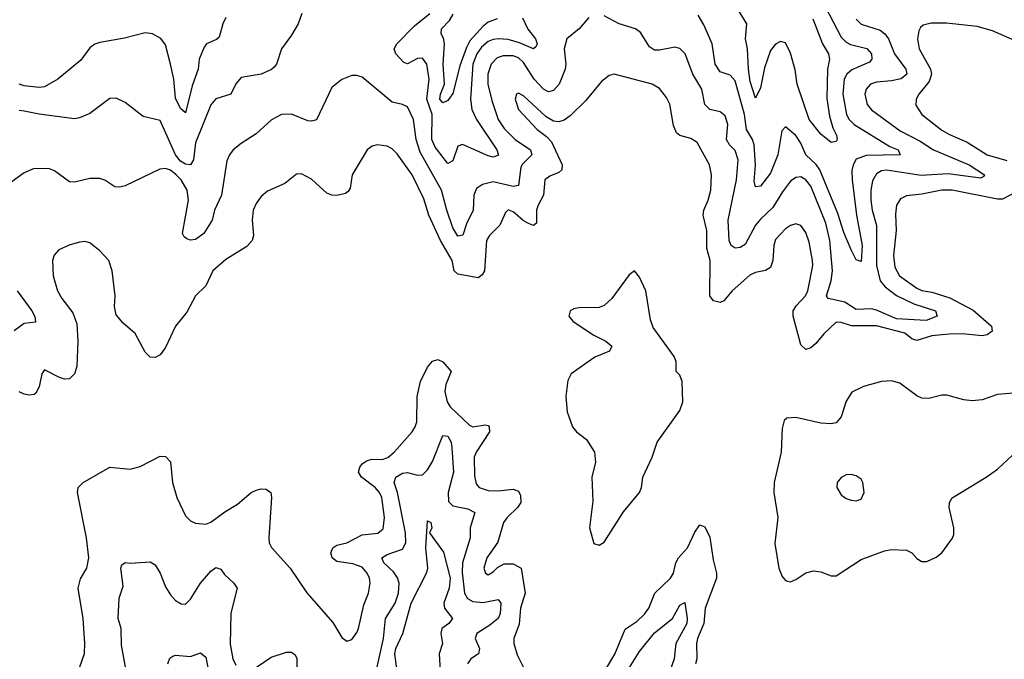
# Model space of a CAD drawing. Header units: inches. Extents: x 1843162 to 1959474, y 907081 to 1016326.
# Tile 216 of 256: x 1872972 to 1876877, y 1005648 to 1008186. Entities that reach past the tile are written whole.
import ezdxf

# ---------------------------------------------------------------- set-up
doc = ezdxf.new("R2010")
doc.units = ezdxf.units.IN
doc.header["$MEASUREMENT"] = 0
doc.layers.add('B8070', color=7, linetype='Continuous')

msp = doc.modelspace()

# ---------------------------------------------------------------- linework, layer by layer
at = {"layer": 'B8070', "color": 5}
for points, elevation in [([(1876150.6, 1008270), (1876230, 1008117), (1876250, 1008097.2), (1876267.4, 1008087.4), (1876332, 1008072), (1876350.6, 1008050), (1876352.5, 1008030), (1876342.1, 1008017.9), (1876272.8, 1007987.2), (1876253.3, 1007970), (1876242.1, 1007950), (1876236.4, 1007890), (1876251.8, 1007810), (1876262.2, 1007790), (1876281.6, 1007770), (1876422.7, 1007682.7), (1876456.9, 1007670), (1876463.8, 1007650), (1876330, 1007647.1), (1876290, 1007631.9), (1876278, 1007610), (1876273.1, 1007586.9), (1876273.5, 1007550), (1876291.5, 1007410), (1876314.2, 1007290), (1876310, 1007227), (1876290, 1007232.4), (1876270, 1007273), (1876241.3, 1007341.3), (1876217.2, 1007417.2), (1876145.6, 1007590), (1876131.1, 1007611.1), (1876090.2, 1007650.2), (1876070, 1007695.7), (1876050, 1007726.4), (1876010, 1007760.5), (1875995.6, 1007744.4), (1875979.5, 1007650), (1875950, 1007577.3), (1875910, 1007524.9), (1875890, 1007522.6), (1875885.8, 1007545.8), (1875891.1, 1007608.9), (1875885.6, 1007690), (1875878.8, 1007710), (1875854.2, 1007750), (1875846.3, 1007810), (1875810, 1007942.9), (1875790, 1007966), (1875750, 1007978.5), (1875730, 1008009.8), (1875718.4, 1008090), (1875685.9, 1008165.9), (1875663.8, 1008203.8)], 540), ([(1876118.5, 1008190), (1876156.9, 1008090), (1876179.8, 1008050), (1876184.3, 1008030), (1876175.8, 1007990), (1876173.1, 1007873.1), (1876183.8, 1007803.8), (1876196.8, 1007756.8), (1876212.3, 1007727.7), (1876214.9, 1007710), (1876210, 1007702.4), (1876190, 1007698), (1876150, 1007732.2), (1876103.4, 1007790), (1876056.1, 1007930), (1876047.5, 1007987.5), (1876030, 1008053.7), (1876010, 1008093.6), (1875990, 1008099.4), (1875970, 1008088.8), (1875950, 1008064.3), (1875925.6, 1007994.4), (1875910, 1007915.1), (1875890, 1007874.7), (1875870, 1007940.5), (1875862.3, 1007990), (1875858.2, 1008070), (1875851.2, 1008110), (1875856.1, 1008170), (1875810, 1008245.1)], 520), ([(1875230, 1008195.1), (1875190.7, 1008149.3), (1875142.4, 1008110), (1875131.8, 1008070), (1875138, 1008010), (1875135.8, 1007990), (1875112.1, 1007930), (1875090, 1007905.6), (1875070, 1007899.9), (1875050, 1007909.9), (1875012.7, 1007950), (1874970, 1008016.7), (1874950, 1008035.3), (1874930, 1008042.5), (1874890, 1008042.9), (1874865.7, 1008034.3), (1874842, 1008010), (1874829.4, 1007970), (1874829.4, 1007930), (1874845, 1007865), (1874870.4, 1007790.4), (1874893.8, 1007753.8), (1874937.5, 1007710), (1874998.6, 1007670), (1875003.2, 1007650), (1874966.7, 1007613.3), (1874959.8, 1007600.2), (1874950, 1007528.2), (1874930, 1007524.3), (1874850, 1007542), (1874807.5, 1007532.5), (1874784.3, 1007515.8), (1874774, 1007490), (1874771.3, 1007430), (1874743.7, 1007376.3), (1874729.2, 1007330.8), (1874710, 1007327), (1874690, 1007359.8), (1874665.7, 1007430), (1874645.2, 1007510), (1874560.2, 1007660.2), (1874545.3, 1007710), (1874533.6, 1007790), (1874510, 1007840.4), (1874490, 1007849.7), (1874450, 1007858.7), (1874330, 1007958), (1874310, 1007965.1), (1874290, 1007964.2), (1874250, 1007948.7), (1874210, 1007917.4), (1874150, 1007788.3), (1874130, 1007783.1), (1874114.8, 1007785.2), (1874050, 1007810.8), (1874010, 1007809.8), (1873971, 1007789), (1873910, 1007733), (1873850, 1007695.1), (1873819.3, 1007670), (1873804.2, 1007650), (1873793.8, 1007626.2), (1873772.2, 1007490), (1873745.1, 1007430), (1873735.4, 1007390), (1873702.1, 1007337.9), (1873670, 1007313.7), (1873650, 1007311.3), (1873635.8, 1007315.8), (1873624, 1007324), (1873617.6, 1007337.6), (1873641.1, 1007470), (1873637, 1007510), (1873612.2, 1007550), (1873593.2, 1007570), (1873570, 1007588.2), (1873550, 1007595.7), (1873527.5, 1007592.5), (1873390, 1007526.2), (1873370, 1007521.1), (1873350, 1007523), (1873310, 1007549.6), (1873290, 1007556.3), (1873250, 1007555.8), (1873190, 1007541.1), (1873170, 1007543.1), (1873110, 1007586.2), (1873090, 1007594.7), (1873030, 1007595.1), (1872990, 1007578.3), (1872895.3, 1007510)], 560), ([(1874091.2, 1008210), (1874076.2, 1008170), (1874050, 1008124.2), (1874010.2, 1008069.8), (1873991.3, 1008010), (1873982, 1007998), (1873971.2, 1007988.8), (1873930, 1007970.5), (1873850, 1007956.2), (1873830, 1007931.1), (1873810.1, 1007889.9), (1873750, 1007871.5), (1873730, 1007848.6), (1873670, 1007696.9), (1873661.3, 1007630), (1873650.1, 1007609.9), (1873630, 1007612.1), (1873610, 1007624.3), (1873590, 1007649.1), (1873530, 1007786.2), (1873461.8, 1007801.8), (1873390, 1007858), (1873354.9, 1007874.9), (1873330, 1007873), (1873250, 1007813.7), (1873210, 1007796), (1873190, 1007792.1), (1873050, 1007810.6), (1872990, 1007823.5), (1872970, 1007825.6)], 540), ([(1873790, 1008194.3), (1873778.2, 1008170), (1873763.8, 1008116.2), (1873753.2, 1008106.8), (1873713.6, 1008090), (1873703.6, 1008076.4), (1873683.9, 1008030), (1873679.8, 1007990), (1873656.7, 1007923.3), (1873630, 1007817), (1873610, 1007833.6), (1873590, 1007874), (1873583.2, 1007950), (1873570, 1008009.7), (1873550, 1008086), (1873531.8, 1008111.8), (1873499.6, 1008130), (1873470, 1008133.6), (1873387.8, 1008112.2), (1873290, 1008095.5), (1873270, 1008089), (1873250, 1008074.6), (1873214.7, 1008025.3), (1873123.5, 1007950), (1873070, 1007920.1), (1873050, 1007916.9), (1872990, 1007924), (1872970, 1007930.3)], 520), ([(1874966.1, 1008193.9), (1874988.1, 1008148.1), (1875017.5, 1008110), (1875024.2, 1008090), (1875020.2, 1008079.8), (1875010, 1008069.9), (1874954.7, 1008094.7), (1874910, 1008106.8), (1874870, 1008110.3), (1874850, 1008107.1), (1874830, 1008099), (1874803.5, 1008076.5), (1874785.7, 1008050), (1874770, 1008009.6), (1874760.6, 1007870), (1874765.6, 1007830), (1874783.4, 1007790), (1874865.2, 1007670), (1874871.1, 1007648.9), (1874850, 1007640.9), (1874830, 1007646.1), (1874728.8, 1007691.2), (1874710, 1007683.5), (1874690, 1007625.6), (1874670, 1007615.8), (1874620.1, 1007680.1), (1874607.4, 1007710), (1874608.2, 1007810), (1874586.8, 1007870), (1874596.1, 1007950), (1874587.1, 1008010), (1874570, 1008033.8), (1874550, 1008032.5), (1874510, 1008011.2), (1874495.8, 1008015.8), (1874464.5, 1008050), (1874457.9, 1008070), (1874468, 1008090), (1874537.9, 1008162.1), (1874599, 1008210)], 540), ([(1874866, 1008190), (1874830, 1008176.2), (1874810, 1008160.1), (1874757.7, 1008102.3), (1874743.7, 1008076.3), (1874717.6, 1008002.4), (1874690, 1007892.9), (1874670, 1007865.8), (1874650, 1007856.7), (1874638.8, 1007870), (1874640.9, 1007890), (1874657.5, 1007930), (1874651.8, 1008010), (1874657.4, 1008090), (1874653.3, 1008113.3), (1874643.5, 1008130), (1874645.7, 1008150), (1874676.8, 1008183.2), (1874691.7, 1008208.3)], 520), ([(1876290, 1008188.4), (1876310, 1008168.8), (1876384.5, 1008144.5), (1876403.2, 1008130), (1876417.5, 1008110), (1876441.4, 1008050), (1876487.3, 1007990), (1876490.1, 1007970), (1876468.1, 1007951.9), (1876430, 1007943.1), (1876370, 1007937.5), (1876347.1, 1007930), (1876329.2, 1007910.8), (1876323.9, 1007890), (1876333.1, 1007850), (1876350, 1007828.8), (1876464.6, 1007744.6), (1876543.8, 1007703.8), (1876596.8, 1007670), (1876738.2, 1007610), (1876799, 1007570), (1876796.7, 1007563.3), (1876783, 1007557), (1876654.2, 1007574.2), (1876547.1, 1007567.1), (1876410, 1007589), (1876390, 1007586.1), (1876370, 1007574), (1876354.1, 1007545.9), (1876347.7, 1007510), (1876348.3, 1007470), (1876353.3, 1007430), (1876370.1, 1007369.9), (1876370.8, 1007210), (1876384.7, 1007150), (1876405.3, 1007125.3), (1876450, 1007091.7), (1876518.3, 1007058.3), (1876604, 1007030), (1876611.3, 1007010), (1876567.4, 1006992.6), (1876450, 1006999.3), (1876370, 1007033.9), (1876350, 1007038), (1876290, 1007035.9), (1876244.8, 1007064.8), (1876179.2, 1007079.2), (1876171.8, 1007090), (1876191, 1007150), (1876196, 1007190), (1876184.8, 1007310), (1876170, 1007378.3), (1876110, 1007525.8), (1876090, 1007550.5), (1876070, 1007561.9), (1876050, 1007559.8), (1876030, 1007544.8), (1875997.3, 1007502.7), (1875959.7, 1007440.3), (1875910, 1007395), (1875891.1, 1007370), (1875850, 1007293.5), (1875830, 1007282.3), (1875810, 1007279.3), (1875794.3, 1007290), (1875786.5, 1007310), (1875782.3, 1007390), (1875815.6, 1007550), (1875821.3, 1007630), (1875810, 1007666.6), (1875787.2, 1007690), (1875776.1, 1007710), (1875780.3, 1007770), (1875770, 1007805), (1875750, 1007820.2), (1875709.4, 1007829.4), (1875690, 1007849.7), (1875677.6, 1007910), (1875642.6, 1007970), (1875611.2, 1008050), (1875590, 1008071.6), (1875570, 1008076.8), (1875510, 1008064.5), (1875490, 1008065.7), (1875470, 1008078.4), (1875434.6, 1008134.6), (1875415.1, 1008150), (1875349.3, 1008169.3), (1875290, 1008201.5)], 560), ([(1876930, 1008097.6), (1876830, 1008142.3), (1876770, 1008159.5), (1876648.3, 1008171.7), (1876587.6, 1008172.4), (1876555.3, 1008164.7), (1876544.5, 1008155.5), (1876538, 1008142), (1876533.7, 1008110), (1876539.8, 1008070), (1876584.1, 1007990), (1876588.1, 1007970), (1876579.2, 1007940.8), (1876538.3, 1007890), (1876527.7, 1007870), (1876526.8, 1007846.8), (1876550.2, 1007810), (1876630, 1007747.8), (1876659.7, 1007730), (1876730, 1007700.1), (1876810, 1007649.2), (1876887.2, 1007627.2)], 580), ([(1876933.4, 1007506.6), (1876870, 1007473.6), (1876850, 1007473.4), (1876671.1, 1007508.9), (1876630.1, 1007509.9), (1876550, 1007493.2), (1876490, 1007486.8), (1876465.3, 1007474.7), (1876450.1, 1007449.9), (1876446, 1007413.9), (1876448.8, 1007350), (1876438.5, 1007250), (1876443.6, 1007203.6), (1876461, 1007170), (1876530, 1007120.3), (1876550, 1007111.2), (1876590, 1007104.1), (1876661.8, 1007081.8), (1876753.7, 1007033.7), (1876826.2, 1006970), (1876829.1, 1006950), (1876810, 1006935.9), (1876790, 1006931.9), (1876710, 1006939.9), (1876658.5, 1006938.5), (1876590, 1006931.6), (1876530, 1006912.3), (1876510, 1006919.6), (1876482.6, 1006942.6), (1876370, 1006971.2), (1876271.6, 1006971.6), (1876230, 1006984.8), (1876210, 1006985.2), (1876161.3, 1006938.7), (1876130, 1006900.6), (1876110, 1006884), (1876090, 1006876.8), (1876070, 1006896.3), (1876039.5, 1007010), (1876040.3, 1007030), (1876051.3, 1007050), (1876088.4, 1007090), (1876098.7, 1007110), (1876117.3, 1007210), (1876117.1, 1007230), (1876103.2, 1007303.2), (1876090, 1007341.3), (1876070, 1007369.7), (1876050, 1007376.4), (1876030, 1007369.8), (1876010, 1007355.7), (1875970, 1007313.1), (1875962.9, 1007290), (1875959.5, 1007230), (1875950, 1007202.2), (1875930, 1007190.6), (1875890, 1007183.2), (1875867.6, 1007172.4), (1875797.8, 1007110), (1875764.9, 1007070), (1875750, 1007063.2), (1875724, 1007070), (1875709.2, 1007090), (1875711.4, 1007230), (1875697.4, 1007277.4), (1875696.9, 1007350), (1875683.6, 1007410), (1875685.6, 1007430), (1875703.2, 1007470), (1875713.4, 1007510), (1875716.3, 1007570), (1875708.4, 1007610), (1875658.9, 1007698.9), (1875634.4, 1007714.4), (1875590, 1007726.3), (1875577.4, 1007737.4), (1875565.9, 1007766), (1875551.4, 1007851.4), (1875537.6, 1007877.6), (1875510, 1007912.4), (1875480.9, 1007930), (1875330, 1007969.7), (1875310, 1007964.4), (1875279.6, 1007940.4), (1875216.4, 1007863.6), (1875155.7, 1007804.3), (1875132.2, 1007787.8), (1875110, 1007781.3), (1875090, 1007782.9), (1875060.1, 1007800.1), (1874970, 1007884.2), (1874950, 1007894.7), (1874942.4, 1007890), (1874937.6, 1007870), (1874950, 1007829.2), (1875024.1, 1007750), (1875062.2, 1007722.2), (1875081.1, 1007701.1), (1875124.1, 1007610), (1875123, 1007590), (1875110, 1007579.9), (1875074.8, 1007565.2), (1875055.6, 1007550), (1875050.1, 1007490), (1875028.3, 1007450), (1875022.5, 1007430), (1875021.8, 1007378.2), (1875010.1, 1007369.9), (1874990, 1007376.9), (1874968.8, 1007388.8), (1874930, 1007423.2), (1874910, 1007431.8), (1874899.4, 1007420.6), (1874876.8, 1007370), (1874835.2, 1007330), (1874823.9, 1007310), (1874816, 1007190), (1874807, 1007173), (1874790, 1007161.9), (1874710, 1007175.8), (1874694.9, 1007190), (1874686.9, 1007230), (1874641.6, 1007310), (1874595.2, 1007410), (1874575.7, 1007475.7), (1874528.3, 1007570), (1874470, 1007653.5), (1874450, 1007673.5), (1874430, 1007684.5), (1874390, 1007689.7), (1874370, 1007684.7), (1874350, 1007669.6), (1874290.3, 1007570), (1874282.3, 1007517.7), (1874275.5, 1007504.5), (1874264.2, 1007495.8), (1874230, 1007488.3), (1874210, 1007489.7), (1874190, 1007497.7), (1874130, 1007553.7), (1874090, 1007574.3), (1874070, 1007572.8), (1874023.5, 1007536.5), (1873954.9, 1007505.1), (1873930, 1007484.4), (1873910, 1007456.9), (1873898.4, 1007430), (1873894.5, 1007390), (1873899.6, 1007330), (1873894.3, 1007310), (1873873.7, 1007286.3), (1873790, 1007234.8), (1873738.2, 1007190), (1873710.2, 1007129.8), (1873670, 1007089.6), (1873634.6, 1007025.4), (1873590, 1006969.6), (1873550, 1006884.5), (1873530, 1006856.2), (1873510, 1006845.1), (1873490, 1006847.3), (1873470, 1006866.6), (1873430, 1006940.7), (1873382, 1006982), (1873354.9, 1007014.9), (1873347.7, 1007047.7), (1873351, 1007090), (1873338.9, 1007190), (1873325.6, 1007230), (1873290, 1007268.5), (1873250, 1007300.5), (1873230, 1007305.6), (1873210, 1007302.9), (1873168.8, 1007291.2), (1873127.2, 1007272.8), (1873108.8, 1007251.2), (1873102.4, 1007230), (1873105.2, 1007170), (1873122, 1007110), (1873139.1, 1007079.1), (1873182.8, 1007022.8), (1873199.5, 1006979.5), (1873203, 1006910), (1873198.4, 1006810), (1873190, 1006780.9), (1873170, 1006761.3), (1873150, 1006759.7), (1873130, 1006766.2), (1873070, 1006796.2), (1873059.9, 1006780.1), (1873050, 1006729.4), (1873036.3, 1006703.7), (1873030, 1006698.5), (1873010, 1006695.5), (1872990, 1006700.2), (1872970, 1006709.8)], 580), ([(1872962.2, 1007110), (1873019.9, 1007030), (1873031.7, 1007008.3), (1873034.5, 1006985.5), (1872990, 1006979.9), (1872950, 1006951.4)], 560), ([(1873210, 1005613.4), (1873228.9, 1005671.1), (1873231.2, 1005710), (1873224.1, 1005810), (1873204.5, 1005930), (1873213.6, 1005966.4), (1873238, 1006010), (1873246, 1006050), (1873237.8, 1006130), (1873201, 1006310), (1873204.7, 1006330), (1873223.7, 1006350), (1873330, 1006410.4), (1873410, 1006401.6), (1873450, 1006412.4), (1873530, 1006454), (1873550, 1006452.7), (1873570, 1006430.8), (1873578.8, 1006350), (1873595.4, 1006290), (1873630, 1006217.1), (1873650, 1006197.6), (1873670, 1006187.4), (1873710, 1006183.6), (1873730, 1006191.3), (1873786.5, 1006233.5), (1873836.3, 1006263.7), (1873890, 1006309.1), (1873910, 1006318.5), (1873930, 1006324.6), (1873950, 1006323.1), (1873968, 1006310), (1873971.4, 1006290), (1873960.7, 1006130), (1873962, 1006110), (1873971, 1006091), (1874045.5, 1006010), (1874111.5, 1005911.5), (1874214.1, 1005794.1), (1874250, 1005734), (1874270, 1005719.3), (1874290, 1005726.4), (1874310, 1005753.4), (1874316.1, 1005770), (1874336.6, 1005863.4), (1874356.2, 1005910), (1874362.7, 1005950), (1874359.5, 1005970), (1874350.5, 1005990), (1874330, 1006012.9), (1874293.1, 1006026.9), (1874230, 1006036.4), (1874211.2, 1006050), (1874206.4, 1006070), (1874214.3, 1006090), (1874230, 1006100.2), (1874270, 1006109.5), (1874330, 1006141.3), (1874392.2, 1006147.8), (1874414.4, 1006165.6), (1874418.5, 1006210), (1874408, 1006290), (1874399.2, 1006310), (1874382.6, 1006330), (1874327.4, 1006370), (1874315.5, 1006390), (1874320.9, 1006410), (1874330, 1006423.2), (1874350, 1006436.9), (1874370, 1006441.4), (1874410, 1006440.1), (1874431.7, 1006448.3), (1874457.2, 1006470), (1874528.3, 1006550), (1874541.3, 1006570), (1874547.5, 1006590), (1874549.2, 1006690.8), (1874561.5, 1006750), (1874590, 1006806.9), (1874610, 1006831), (1874630, 1006837.6), (1874650, 1006827.8), (1874683.9, 1006790), (1874662.2, 1006737.8), (1874658, 1006710), (1874667.9, 1006670), (1874679.9, 1006650), (1874756.8, 1006576.8), (1874770, 1006570.7), (1874818.4, 1006578.4), (1874830, 1006576.1), (1874833.9, 1006570), (1874835.4, 1006550), (1874782.2, 1006470), (1874774.2, 1006450), (1874776.4, 1006376.4), (1874783.3, 1006343.4), (1874794.3, 1006330), (1874830, 1006317.9), (1874870, 1006316.7), (1874930, 1006323), (1874950, 1006314.6), (1874958.2, 1006298.2), (1874959.3, 1006270), (1874946.9, 1006250), (1874905, 1006210), (1874891.5, 1006190), (1874868.1, 1006111.9), (1874824.6, 1006050), (1874812.9, 1006010), (1874819.5, 1005990), (1874830, 1005982.3), (1874850, 1005994.3), (1874867.8, 1006012.2), (1874893.8, 1006026.2), (1874930, 1006027.2), (1874961, 1006010), (1874976.4, 1005910), (1874959.1, 1005850), (1874953.2, 1005786.8), (1874932.6, 1005730), (1874931.5, 1005710), (1874945, 1005665), (1874970, 1005614.6)], 580), ([(1876930, 1006705.1), (1876850, 1006698), (1876790, 1006678), (1876750, 1006673.6), (1876717.2, 1006677.2), (1876650, 1006695.6), (1876630, 1006695.3), (1876577.5, 1006682.5), (1876550, 1006683.5), (1876530, 1006692.8), (1876463.5, 1006743.5), (1876430, 1006752.5), (1876390, 1006749.8), (1876319.1, 1006730), (1876272.4, 1006707.6), (1876250, 1006672.7), (1876230.4, 1006610), (1876210, 1006586.3), (1876190, 1006582.6), (1876150, 1006585.3), (1876050, 1006607.3), (1876015.3, 1006604.7), (1876004, 1006596), (1875996.3, 1006563.7), (1875992.9, 1006470), (1875964.7, 1006350), (1875963.6, 1006310), (1875979.2, 1006210), (1875966.9, 1006106.9), (1875983.7, 1006010), (1875996.4, 1005976.4), (1876010, 1005960.7), (1876018, 1005958), (1876030, 1005955.5), (1876050, 1005964.4), (1876090, 1005990.3), (1876120.9, 1005999.1), (1876150, 1005995.2), (1876190, 1005978.3), (1876210, 1005978.7), (1876310, 1006043.5), (1876402.2, 1006077.8), (1876430, 1006083.7), (1876490, 1006081.3), (1876510.2, 1006070.2), (1876530, 1006048.2), (1876550, 1006036.4), (1876570, 1006036.4), (1876606.5, 1006053.5), (1876629.6, 1006070.4), (1876671.7, 1006128.3), (1876677.2, 1006142.8), (1876677.6, 1006170), (1876658, 1006250), (1876659.6, 1006270), (1876671.1, 1006288.9), (1876806, 1006370), (1876850, 1006401.6), (1876910, 1006458)], 620), ([(1874388.6, 1005611.4), (1874414.5, 1005730), (1874423.5, 1005810), (1874461.9, 1005870), (1874474.6, 1005910), (1874477.2, 1005950), (1874471.2, 1005971.2), (1874454.9, 1005994.9), (1874416.8, 1006030), (1874409.1, 1006050), (1874430, 1006063.3), (1874490, 1006084.8), (1874503.9, 1006110), (1874502, 1006150), (1874470.3, 1006310), (1874457.9, 1006350), (1874463.4, 1006370), (1874490, 1006386), (1874510, 1006389.5), (1874550, 1006378.6), (1874570, 1006380.2), (1874590, 1006399.2), (1874610, 1006433), (1874650, 1006535.5), (1874670, 1006532.6), (1874683.5, 1006510), (1874686.8, 1006486.8), (1874692.7, 1006390), (1874671.6, 1006310), (1874673.3, 1006273.3), (1874690, 1006257.2), (1874750, 1006245.1), (1874777.6, 1006230), (1874758.8, 1006170), (1874758.4, 1006130), (1874729.1, 1006030), (1874727.4, 1005992.6), (1874736.8, 1005910), (1874748.8, 1005888.8), (1874770, 1005876.9), (1874810, 1005873), (1874870, 1005885.4), (1874880.8, 1005870), (1874877.5, 1005830), (1874870.1, 1005809.9), (1874837.3, 1005782.7), (1874784.8, 1005750), (1874778.8, 1005730), (1874795.9, 1005690), (1874792, 1005670), (1874761.1, 1005650), (1874747.8, 1005630)], 560), ([(1874467.6, 1005610), (1874460.7, 1005670), (1874463.9, 1005690), (1874492, 1005750), (1874524.7, 1005870), (1874587.4, 1005992.6), (1874590.5, 1006010), (1874583.1, 1006090), (1874590, 1006197.1), (1874602.8, 1006190), (1874607.3, 1006170), (1874597.1, 1006150), (1874652.6, 1006072.6), (1874679.2, 1005970), (1874675.4, 1005930), (1874654.4, 1005870), (1874657.1, 1005850), (1874689.2, 1005810), (1874674.7, 1005790), (1874646.8, 1005770), (1874642.3, 1005750), (1874649.2, 1005710), (1874636.2, 1005670), (1874646.5, 1005490)], 540), ([(1875262.3, 1005550), (1875332.4, 1005667.6), (1875373, 1005767), (1875421.4, 1005798.6), (1875450, 1005827), (1875467.3, 1005850), (1875491.2, 1005910), (1875553.5, 1005970), (1875565.3, 1005990), (1875575, 1006030), (1875584.9, 1006050), (1875621, 1006090), (1875650, 1006152), (1875670, 1006181.3), (1875690, 1006174), (1875710, 1006132.4), (1875722.3, 1006042.3), (1875736.4, 1005990), (1875736, 1005970), (1875691.3, 1005850), (1875685.2, 1005790), (1875660.5, 1005730), (1875656.3, 1005710), (1875657.5, 1005650), (1875652.5, 1005630)], 580), ([(1873393.8, 1005610), (1873376, 1005704), (1873374.5, 1005770), (1873363.1, 1005810), (1873366.6, 1005890), (1873382.1, 1005937.9), (1873373.5, 1006010), (1873377.4, 1006022.6), (1873390, 1006032), (1873410, 1006028.9), (1873490, 1006034.6), (1873510, 1006022.6), (1873529.5, 1005989.5), (1873550, 1005935.3), (1873570, 1005903.6), (1873590, 1005880.9), (1873612.8, 1005867.2), (1873630, 1005867), (1873650, 1005886.4), (1873689.8, 1005950), (1873730, 1005996.9), (1873750, 1006011.8), (1873770, 1006006), (1873784.2, 1005984.2), (1873822, 1005950), (1873834.9, 1005930), (1873809.7, 1005830.3), (1873807.2, 1005707.2), (1873818, 1005650), (1873830, 1005624.6)], 560), ([(1875357.4, 1005562.6), (1875430, 1005678.4), (1875490, 1005752.9), (1875560.7, 1005810), (1875590, 1005862.6), (1875610, 1005873.4), (1875620.1, 1005810), (1875618.4, 1005790), (1875574.3, 1005710), (1875567.8, 1005650), (1875512.1, 1005490)], 560), ([(1873560.3, 1005630), (1873567.7, 1005652.3), (1873579.7, 1005660.3), (1873590, 1005663.6), (1873650, 1005658.4), (1873690, 1005672.8), (1873710, 1005656.3), (1873737.5, 1005517.5)], 540), ([(1873890, 1005601.8), (1873970, 1005656.8), (1874030, 1005676.5), (1874050, 1005676.1), (1874064.9, 1005664.9), (1874070.9, 1005650.9), (1874070.8, 1005570)], 560)]:
    msp.add_lwpolyline(points, dxfattribs=dict(at, elevation=elevation))
for points, elevation in [([(1875410, 1007188.7), (1875390, 1007174), (1875320.7, 1007079.3), (1875290, 1007051.3), (1875270, 1007044), (1875190, 1007042.9), (1875170, 1007038), (1875156, 1007030), (1875150.7, 1007010), (1875166.7, 1006990), (1875194.9, 1006970), (1875250, 1006933.8), (1875296.3, 1006910), (1875320.7, 1006890), (1875311.3, 1006870), (1875253.8, 1006846.2), (1875159.9, 1006780.1), (1875146.1, 1006753.9), (1875138.3, 1006690), (1875144.2, 1006630), (1875164.2, 1006570), (1875180.4, 1006550), (1875219.7, 1006519.7), (1875252.2, 1006470), (1875255.5, 1006430), (1875241.8, 1006370), (1875245.1, 1006274.9), (1875231.7, 1006170), (1875250, 1006107.3), (1875270, 1006100.5), (1875290, 1006113), (1875367.6, 1006232.4), (1875431.1, 1006310), (1875438.7, 1006330), (1875443.9, 1006370), (1875480.7, 1006450), (1875500.4, 1006510), (1875590, 1006634.9), (1875602.7, 1006670), (1875599.5, 1006750), (1875590, 1006775.3), (1875575.3, 1006790), (1875576.2, 1006830), (1875567.3, 1006850), (1875484.1, 1006964.1), (1875474.5, 1006994.5), (1875455.8, 1007110), (1875430, 1007164)], 620), ([(1876270, 1006381.3), (1876250, 1006379.7), (1876230, 1006369.4), (1876214.9, 1006350), (1876212.7, 1006330), (1876230, 1006300.7), (1876250, 1006285.5), (1876270, 1006279.3), (1876290, 1006277.1), (1876310, 1006283.8), (1876322, 1006310), (1876316.4, 1006350), (1876310, 1006362), (1876290, 1006376.3)], 640)]:
    msp.add_lwpolyline(points, close=True, dxfattribs=dict(at, elevation=elevation))

doc.saveas('drawing.dxf')
